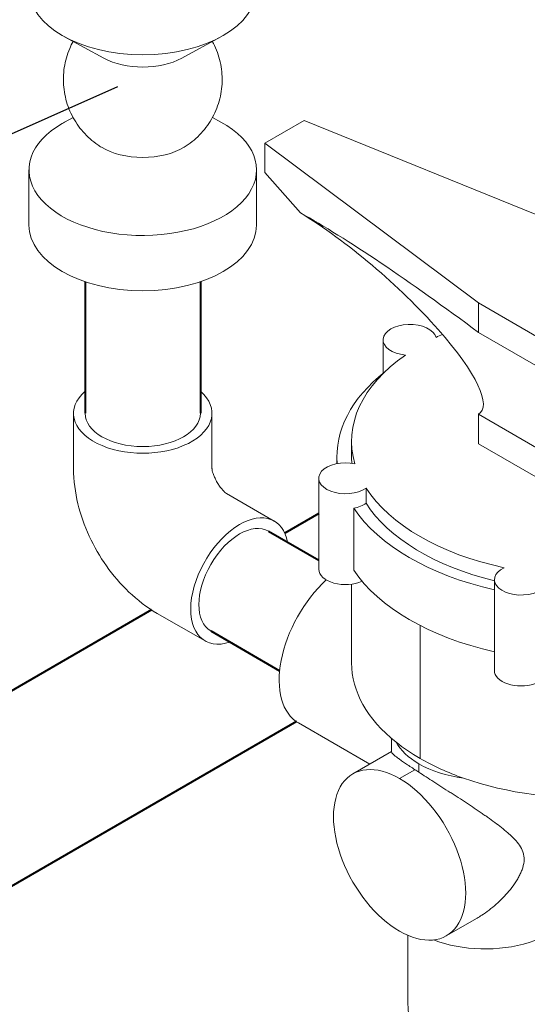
# Model space of a CAD drawing. Extents: x 4114239 to 5838486, y 780458 to 1383318.
# Tile 19 of 231: x 4332112 to 4333114, y 1012752 to 1014696. Entities that reach past the tile are written whole.
import ezdxf

# ---------------------------------------------------------------- set-up
doc = ezdxf.new("R2010")
doc.units = 0
doc.header["$MEASUREMENT"] = 0

msp = doc.modelspace()

# ---------------------------------------------------------------- linework, layer by layer
at = {"color": 0, "linetype": 'Continuous', "lineweight": 0, "extrusion": (5.55112e-17, 0.816497, 0.57735)}
for p, q in [((4332277.756, 1014620.1203), (4332200.6129, 1014662.2171, 0)), ((4332432.0423, 1014620.1203, 0), (4332509.1855, 1014662.2171, 0)), ((4332217.3527, 1014502.965, 0), (4332200.6129, 1014493.8302, 0)), ((4332492.4457, 1014502.965, 0), (4332509.1855, 1014493.8302, 0)), ((4332596.0626, 1014452.3364, 0), (4332673.3535, 1014496.9603, 0)), ((4332596.0626, 1014452.3364, 0), (4332673.3535, 1014496.9603, 0)), ((4332673.3535, 1014496.9603, 0), (4333241.6208, 1014266.2055)), ((4332673.3535, 1014496.9603, 0), (4333241.6208, 1014266.2055)), ((4332596.0626, 1014452.3364, 0), (4333017.3353, 1014136.7142)), ((4332596.0626, 1014394.1967), (4332596.0626, 1014452.3364, 0)), ((4332596.0626, 1014394.1967), (4332596.0626, 1014452.3364, 0)), ((4332596.0626, 1014452.3364, 0), (4333017.3353, 1014136.7142)), ((4332130.2878, 1014399.5858, 0), (4332130.2878, 1014290.5405)), ((4332579.5105, 1014399.5858), (4332579.5105, 1014290.5405, 0)), ((4332596.0626, 1014394.1967), (4332666.531, 1014314.3796)), ((4332596.0626, 1014394.1967), (4332666.531, 1014314.3796)), ((4333017.3353, 1014078.5745, 0), (4333017.3353, 1014136.7142)), ((4333295.9329, 1013975.8658), (4333017.3353, 1014136.7142)), ((4333017.3353, 1014078.5745, 0), (4333017.3353, 1014136.7142)), ((4333295.9329, 1013975.8658), (4333017.3353, 1014136.7142)), ((4333017.3353, 1014078.5745, 0), (4333295.9329, 1013917.7261)), ((4333017.3353, 1014078.5745, 0), (4333295.9329, 1013917.7261)), ((4332829.1212, 1013997.8849, 0), (4332829.1212, 1014063.9374, 0)), ((4332218.3112, 1013918.9255, 0), (4332218.3112, 1013809.8801)), ((4332491.4872, 1013918.9255, 0), (4332491.4872, 1013809.8801, 0)), ((4333017.3353, 1013917.0362, 0), (4333295.9329, 1013756.1877)), ((4333017.3353, 1013917.0362, 0), (4333017.3353, 1013858.8965, 0)), ((4333017.3353, 1013917.0362, 0), (4333295.9329, 1013756.1877)), ((4333017.3353, 1013917.0362, 0), (4333017.3353, 1013858.8965, 0)), ((4332767.0426, 1013863.8144), (4332767.0426, 1013833.7036)), ((4333295.9329, 1013698.048), (4333017.3353, 1013858.8965, 0)), ((4333295.9329, 1013698.048), (4333017.3353, 1013858.8965, 0)), ((4332738.2074, 1013833.7036), (4332738.2074, 1013819.399, 0)), ((4332702.2484, 1013611.16), (4332702.2484, 1013790.5644, 0)), ((4332795.7291, 1013741.2429, 0), (4332795.7291, 1013771.3538)), ((4332795.7291, 1013741.2429, 0), (4332795.7291, 1013771.3538)), ((4332614.4261, 1013705.989, 0), (4332519.9901, 1013760.5116, 0)), ((4332771.2531, 1013609.122, 0), (4332771.2531, 1013731.5501, 0)), ((4332771.2531, 1013609.122, 0), (4332771.2531, 1013731.5501, 0)), ((4333048.8715, 1013411.0371), (4333048.8715, 1013590.4414, 0)), ((4332767.0426, 1013581.5734, 0), (4332767.0426, 1013425.8983, 0)), ((4332477.8381, 1013469.4116, 0), (4332383.4021, 1013523.9343, 0)), ((4332902.173, 1013500.0356), (4332902.173, 1013237.5473)), ((4332902.173, 1013500.0356), (4332902.173, 1013237.5473)), ((4332662.3083, 1013307.5311), (4332803.0689, 1013226.2629, 0)), ((4332845.8999, 1013250.2342, 0), (4332845.8999, 1013276.9629, 0)), ((4332845.8999, 1013250.9914), (4332769.5132, 1013206.8895)), ((4332899.952, 1013210.1412, 0), (4332899.952, 1013226.9125, 0)), ((4332899.952, 1013210.1412, 0), (4332899.952, 1013226.9125, 0)), ((4332892.104, 1013215.2533), (4332861.7859, 1013197.7492)), ((4332892.104, 1013215.2533), (4332861.7859, 1013197.7492)), ((4333014.902, 1012922.3751, 0), (4332954.0587, 1012887.2472)), ((4332878.1696, 1012762.4329, 0), (4332878.1696, 1012888.1207, 0))]:
    msp.add_line(p, q, dxfattribs=at)
at = {"linetype": 'Continuous', "lineweight": 40, "extrusion": (5.55112e-17, 0.816497, 0.57735)}
for p, q in [((4332241.0759, 1014178.7453), (4332241.0759, 1013918.9255, 0)), ((4332468.7225, 1014178.7453, 0), (4332468.7225, 1013918.9255)), ((4332702.2484, 1013721.1294), (4332635.1393, 1013682.3839, 0)), ((4332603.0438, 1013686.2742, 0), (4332702.2484, 1013628.9984, 0)), ((4332372.3598, 1013530.6682, 0), (4331359.8329, 1012946.0855)), ((4332489.2205, 1013489.1264, 0), (4332625.038, 1013410.7121, 0)), ((4332658.1682, 1013310.1462), (4331526.7738, 1012656.9354))]:
    msp.add_line(p, q, dxfattribs=at)
at = {"color": 7, "lineweight": 25, "ltscale": 1000}
msp.add_lwpolyline([(4331518.0452, 1014252.9983), (4331605.5533, 1014252.9983), (4332305.6928, 1014563.8265)], dxfattribs=at)
at = {"color": 0, "linetype": 'Continuous', "lineweight": 0, "extrusion": (-5.55855e-17, 2.22045e-16, -1)}
for centre, major_axis, start_param, end_param in [((4332354.8992, 1014756.4614), (-224.6114, 0), 3.141592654, 6.283185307), ((4332354.8992, 1014667.2425), (-112.3057, 0), 3.955169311, 5.46960865), ((4332354.8992, 1014399.5858), (-224.6114, 0), 2.328015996, 7.068583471), ((4332354.8992, 1014399.5858), (-224.6114, 0), 0.785398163, 0.813576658), ((4332354.8992, 1014488.8047, 0), (-112.3057, 0), 3.900353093, 5.524424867), ((4332354.8992, 1014290.5405), (-224.6114, 0), 3.141592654, 6.283185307)]:
    msp.add_ellipse(centre, major_axis=major_axis, ratio=0.577350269, start_param=start_param, end_param=end_param, dxfattribs=at)
at = {"color": 0, "linetype": 'Continuous', "lineweight": 0, "extrusion": (-2.08638e-17, 1.55617e-16, -1)}
msp.add_ellipse((4333017.3353, 1013997.8053, 0), major_axis=(468.3393, -357.6038), ratio=0.109321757, start_param=3.786408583, end_param=4.629108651, dxfattribs=at)
msp.add_ellipse((4333017.3353, 1013997.8053, 0), major_axis=(468.3393, -357.6038), ratio=0.109321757, start_param=3.786408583, end_param=4.629108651, dxfattribs=at)
at = {"color": 0, "linetype": 'Continuous', "lineweight": 0, "extrusion": (7.32413e-17, 8.34366e-17, -1)}
msp.add_ellipse((4332775.3487, 1014137.5164), major_axis=(246.7543, -216.6029), ratio=0.233707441, start_param=4.063338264, end_param=6.36223085, dxfattribs=at)
msp.add_ellipse((4332775.3487, 1014137.5164), major_axis=(246.7543, -216.6029), ratio=0.233707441, start_param=4.063338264, end_param=6.36223085, dxfattribs=at)
at = {"color": 0, "linetype": 'Continuous', "lineweight": 0, "extrusion": (3.31559e-17, 2.22045e-16, -1)}
for centre, start_param, end_param in [((4332881.7834, 1014063.9374, 0), 1.731114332, 6.122867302), ((4332881.7834, 1014063.9374, 0), 1.731114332, 6.122867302), ((4332754.9105, 1013760.4535), 0.683916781, 1.255256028), ((4332754.9105, 1013760.4535), 0.683916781, 1.255256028)]:
    msp.add_ellipse(centre, major_axis=(52.6621, 0), ratio=0.577350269, start_param=start_param, end_param=end_param, dxfattribs=at)
at = {"color": 0, "linetype": 'Continuous', "lineweight": 0, "extrusion": (-4.59975e-18, 1.66533e-16, -1)}
for centre, major_axis, start_param, end_param in [((4333228.4065, 1013863.8144, 0), (-461.3639, 0), 0.878092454, 0.913323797), ((4333228.4065, 1013863.8144, 0), (-461.3639, 0), 0.878092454, 0.913323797), ((4333228.4065, 1013863.8144, 0), (-461.3639, 0), 6.11408021, 6.97588918), ((4333228.4065, 1013863.8144, 0), (-461.3639, 0), 6.11408021, 6.97588918), ((4333228.4065, 1013863.8144, 0), (-461.3639, 0), 5.066882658, 5.928691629), ((4333228.4065, 1013863.8144, 0), (-461.3639, 0), 5.066882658, 5.928691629), ((4333228.4065, 1013425.8983, 0), (461.3639, 0), 2.35619449, 2.514769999), ((4333228.4065, 1013425.8983, 0), (461.3639, 0), 2.35619449, 2.514769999), ((4333228.4065, 1013425.8983, 0), (461.3639, 0), 2.119045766, 2.35619449), ((4333228.4065, 1013425.8983, 0), (461.3639, 0), 2.119045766, 2.35619449)]:
    msp.add_ellipse(centre, major_axis=major_axis, ratio=0.577350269, start_param=start_param, end_param=end_param, dxfattribs=at)
at = {"color": 0, "linetype": 'Continuous', "lineweight": 0, "extrusion": (2.33321e-16, 1.66533e-16, -1)}
for centre, start_param, end_param in [((4333228.4065, 1013833.7036), 3.091440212, 3.772436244), ((4333228.4065, 1013833.7036), 3.091440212, 3.772436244), ((4333228.4065, 1013833.7036), 1.94577119, 2.772311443), ((4333228.4065, 1013833.7036), 1.94577119, 2.772311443), ((4333228.4065, 1013711.2754), 1.94577119, 2.772311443), ((4333228.4065, 1013711.2754), 1.94577119, 2.772311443)]:
    msp.add_ellipse(centre, major_axis=(490.1991, 0), ratio=0.577350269, start_param=start_param, end_param=end_param, dxfattribs=at)
at = {"color": 0, "linetype": 'Continuous', "lineweight": 0, "extrusion": (-8.53006e-17, 2.22045e-16, -1)}
msp.add_ellipse((4332354.8992, 1013918.9255), major_axis=(136.588, 0), ratio=0.577350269, start_param=5.697499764, end_param=10.010463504, dxfattribs=at)
at = {"color": 0, "linetype": 'Continuous', "lineweight": 0, "extrusion": (2.73488e-17, 1.66533e-16, -1)}
msp.add_ellipse((4332354.8992, 1013918.9255), major_axis=(-113.8233, 0), ratio=0.577350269, start_param=3.141592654, end_param=6.283185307, dxfattribs=at)
at = {"color": 0, "linetype": 'Continuous', "lineweight": 0, "extrusion": (-9.26442e-17, 2.22045e-16, -1)}
for centre, start_param, end_param in [((4332754.9105, 1013790.5644), 0.683916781, 5.07566975), ((4332754.9105, 1013790.5644), 0.683916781, 5.07566975), ((4332754.9105, 1013611.16, 0), 0.898962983, 3.141592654), ((4332754.9105, 1013611.16, 0), 0.898962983, 3.141592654)]:
    msp.add_ellipse(centre, major_axis=(52.6621, 0), ratio=0.577350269, start_param=start_param, end_param=end_param, dxfattribs=at)
at = {"color": 0, "linetype": 'Continuous', "lineweight": 0, "extrusion": (-3.3122e-17, 2.22045e-16, -1)}
for start_param, end_param in [(3.090372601, 3.141592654), (3.090372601, 3.141592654), (1.970493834, 2.787098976), (1.970493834, 2.787098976)]:
    msp.add_ellipse((4333228.4065, 1013833.7036), major_axis=(461.3639, 0), ratio=0.577350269, start_param=start_param, end_param=end_param, dxfattribs=at)
at = {"color": 0, "linetype": 'Continuous', "lineweight": 0, "extrusion": (-2.03185e-17, 7.58296e-17, -1)}
for start_param, end_param in [(5.497787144, 6.868870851), (2.55590711, 5.497787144)]:
    msp.add_ellipse((4332546.1321, 1013587.7003, 0), major_axis=(68.294, 118.2887), ratio=0.577350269, start_param=start_param, end_param=end_param, dxfattribs=at)
at = {"color": 0, "linetype": 'Continuous', "lineweight": 0, "extrusion": (1.11556e-17, 1.85856e-16, -1)}
msp.add_ellipse((4332546.1321, 1013587.7003, 0), major_axis=(56.9117, 98.5739), ratio=0.577350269, start_param=3.141592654, end_param=6.283185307, dxfattribs=at)
at = {"color": 0, "linetype": 'Continuous', "lineweight": 0, "extrusion": (1.18223e-16, 1.66533e-16, -1)}
for centre, start_param, end_param in [((4333101.5336, 1013590.4414), 5.919904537, 10.311657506), ((4333101.5336, 1013590.4414), 5.919904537, 10.311657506), ((4333101.5336, 1013411.0371, 0), 0, 3.141592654), ((4333101.5336, 1013411.0371, 0), 0, 3.141592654)]:
    msp.add_ellipse(centre, major_axis=(52.6621, 0), ratio=0.577350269, start_param=start_param, end_param=end_param, dxfattribs=at)
at = {"color": 0, "linetype": 'Continuous', "lineweight": 0, "extrusion": (-1.28814e-17, 1.99733e-16, -1)}
msp.add_ellipse((4332754.5811, 1013467.3522, 0), major_axis=(-92.2728, -159.8211), ratio=0.577350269, start_param=0, end_param=2.064615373, dxfattribs=at)
msp.add_ellipse((4332754.5811, 1013467.3522, 0), major_axis=(-92.2728, -159.8211), ratio=0.577350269, start_param=0, end_param=2.064615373, dxfattribs=at)
at = {"color": 0, "linetype": 'Continuous', "lineweight": 0, "extrusion": (-3.00555e-17, 1.66533e-16, -1)}
for start_param, end_param in [(2.514769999, 3.141592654), (2.514769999, 3.141592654), (1.469059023, 2.119045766), (1.469059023, 2.119045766)]:
    msp.add_ellipse((4333228.4065, 1013425.8983, 0), major_axis=(461.3639, 0), ratio=0.577350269, start_param=start_param, end_param=end_param, dxfattribs=at)
at = {"color": 0, "linetype": 'Continuous', "lineweight": 0, "extrusion": (4.78449e-17, 1.66533e-16, -1)}
for centre, start_param, end_param in [((4333030.4454, 1013302.2529, 0), 5.497787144, 5.9722361), ((4333030.4454, 1013302.2529, 0), 5.497787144, 5.9722361), ((4333030.4454, 1013302.2529, 0), 4.944764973, 5.497787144), ((4333030.4454, 1013302.2529, 0), 4.944764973, 5.497787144), ((4333030.4454, 1012967.9298), 3.141592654, 5.296795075), ((4333030.4454, 1012967.9298), 3.141592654, 5.296795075)]:
    msp.add_ellipse(centre, major_axis=(-184.5456, 0), ratio=0.577350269, start_param=start_param, end_param=end_param, dxfattribs=at)
at = {"color": 0, "linetype": 'Continuous', "lineweight": 0, "extrusion": (-7.43708e-18, 1.23904e-16, -1)}
for start_param, end_param in [(0.785398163, 3.926990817), (0.785398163, 3.926990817), (3.926990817, 7.068583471), (3.926990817, 7.068583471)]:
    msp.add_ellipse((4332861.7859, 1013047.0683), major_axis=(92.2728, -159.8211), ratio=0.577350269, start_param=start_param, end_param=end_param, dxfattribs=at)
at = {"color": 0, "linetype": 'Continuous', "lineweight": 0}
for points, knots in [([(4332217.3527, 1014653.0822), (4332214.8798, 1014648.5502, 0), (4332212.6287, 1014643.8918, 0), (4332208.0797, 1014633.153), (4332205.9125, 1014626.9949), (4332202.367, 1014614.4815, 0), (4332200.9819, 1014608.1018), (4332199.0188, 1014595.2448, 0), (4332198.4372, 1014588.7425, 0), (4332198.087, 1014575.7411, 0), (4332198.3179, 1014569.2169, 0), (4332199.5861, 1014556.2729), (4332200.6259, 1014549.8279), (4332203.4928, 1014537.1418, 0), (4332205.3254, 1014530.876), (4332209.7465, 1014518.6444), (4332212.3435, 1014512.655, 0), (4332218.2503, 1014501.0676), (4332221.5715, 1014495.4473), (4332228.8724, 1014484.6837), (4332232.8663, 1014479.5196, 0), (4332241.4481, 1014469.7467, 0), (4332246.0528, 1014465.119), (4332255.7826, 1014456.4882), (4332260.9265, 1014452.4686), (4332268.6178, 1014447.1951), (4332270.9895, 1014445.6615), (4332273.4001, 1014444.1935, 0)], [27.046084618, 27.046084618, 27.046084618, 27.046084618, 32.145621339, 32.145621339, 38.57305551, 38.57305551, 45.000486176, 45.000486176, 51.427914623, 51.427914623, 57.855341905, 57.855341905, 64.28276897, 64.28276897, 70.710196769, 70.710196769, 77.137626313, 77.137626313, 83.565058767, 83.565058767, 89.992495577, 89.992495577, 96.419938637, 96.419938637, 102.847390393, 102.847390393, 105.636957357, 105.636957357, 105.636957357, 105.636957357]), ([(4332436.3982, 1014444.1935, 0), (4332441.9597, 1014447.5802, 0), (4332447.3201, 1014451.3215), (4332457.5072, 1014459.421), (4332462.3543, 1014463.7941), (4332471.4501, 1014473.0907, 0), (4332475.7163, 1014478.0322, 0), (4332483.5863, 1014488.3869, 0), (4332487.2053, 1014493.8203), (4332493.7276, 1014505.0728, 0), (4332496.6434, 1014510.9137, 0), (4332501.7168, 1014522.8894), (4332503.8842, 1014529.0474), (4332507.4302, 1014541.5608, 0), (4332508.8155, 1014547.9403), (4332510.779, 1014560.7974, 0), (4332511.3609, 1014567.2996, 0), (4332511.7114, 1014580.301, 0), (4332511.4808, 1014586.8252), (4332510.213, 1014599.7693, 0), (4332509.1734, 1014606.2142, 0), (4332506.3069, 1014618.9005, 0), (4332504.4745, 1014625.1663, 0), (4332500.0538, 1014637.398, 0), (4332497.457, 1014643.3876, 0), (4332493.8364, 1014650.4908), (4332493.1502, 1014651.7913, 0), (4332492.4456, 1014653.0822, 0)], [0, 0, 0, 0, 6.435830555, 6.435830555, 12.863278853, 12.863278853, 19.290735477, 19.290735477, 25.718182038, 25.718182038, 32.145621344, 32.145621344, 38.573055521, 38.573055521, 45.00048619, 45.00048619, 51.427914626, 51.427914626, 57.855341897, 57.855341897, 64.282768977, 64.282768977, 70.710196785, 70.710196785, 77.137626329, 77.137626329, 78.590197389, 78.590197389, 78.590197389, 78.590197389]), ([(4332383.4021, 1013523.9343, 0), (4332362.538, 1013535.9802), (4332344.1501, 1013550.2763, 0), (4332311.0051, 1013581.848), (4332296.265, 1013599.1638, 0), (4332270.1794, 1013636.1086), (4332258.8456, 1013655.7392, 0), (4332239.8933, 1013696.8024, 0), (4332232.2675, 1013718.2256, 0), (4332221.498, 1013762.7159, 0), (4332218.3112, 1013785.7883, 0), (4332218.3112, 1013809.8801)], [4.71238898, 4.71238898, 4.71238898, 4.71238898, 5.026548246, 5.026548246, 5.340707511, 5.340707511, 5.654866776, 5.654866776, 5.969026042, 5.969026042, 6.283185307, 6.283185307, 6.283185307, 6.283185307]), ([(4332520.0707, 1013760.4651), (4332519.9875, 1013760.5187), (4332519.7118, 1013760.7021), (4332518.6498, 1013761.5028), (4332517.6746, 1013762.2968, 0), (4332515.3281, 1013764.4716, 0), (4332513.9551, 1013765.8537, 0), (4332510.983, 1013769.1708, 0), (4332509.3768, 1013771.1252, 0), (4332506.1111, 1013775.5073), (4332504.4523, 1013777.9523), (4332501.29, 1013783.1107), (4332499.7916, 1013785.8294, 0), (4332497.142, 1013791.2043, 0), (4332495.9886, 1013793.8608, 0), (4332494.1203, 1013798.7572), (4332493.3913, 1013801.0086, 0), (4332492.3344, 1013804.8378, 0), (4332491.9902, 1013806.4415), (4332491.5806, 1013808.819, 0), (4332491.5096, 1013809.6117, 0), (4332491.4896, 1013809.9273, 0), (4332491.4881, 1013809.9544, 0), (4332491.4872, 1013809.9732)], [4.770567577, 4.770567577, 4.770567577, 4.770567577, 4.864177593, 4.864177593, 5.006287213, 5.006287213, 5.148915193, 5.148915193, 5.297199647, 5.297199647, 5.452171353, 5.452171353, 5.611090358, 5.611090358, 5.76884372, 5.76884372, 5.920802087, 5.920802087, 6.065782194, 6.065782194, 6.207213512, 6.207213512, 6.225006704, 6.225006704, 6.225006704, 6.225006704]), ([(4332845.8988, 1013250.2343), (4332845.8989, 1013249.8453), (4332846.0514, 1013249.3887), (4332847.0099, 1013247.744, 0), (4332848.3419, 1013246.3017, 0), (4332851.0312, 1013243.944, 0), (4332851.6226, 1013243.443, 0), (4332852.9035, 1013242.39), (4332853.5931, 1013241.8379, 0), (4332855.8117, 1013240.1016), (4332857.4904, 1013238.8376, 0), (4332861.2694, 1013236.077, 0), (4332863.3697, 1013234.5805), (4332868.0263, 1013231.3285, 0), (4332870.5992, 1013229.5621, 0), (4332878.8493, 1013223.9743), (4332885.0923, 1013219.8384), (4332892.104, 1013215.2533)], [0.03392890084, 0.03392890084, 0.03392890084, 0.03392890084, 0.03657923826, 0.03657923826, 0.04209887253, 0.04209887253, 0.0434787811, 0.0434787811, 0.04485868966, 0.04485868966, 0.0476185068, 0.0476185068, 0.05037832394, 0.05037832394, 0.05313814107, 0.05313814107, 0.05865777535, 0.05865777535, 0.05865777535, 0.05865777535]), ([(4332845.8988, 1013250.2343), (4332845.8989, 1013249.8453), (4332846.0514, 1013249.3887), (4332847.0099, 1013247.744, 0), (4332848.3419, 1013246.3017, 0), (4332851.0312, 1013243.944, 0), (4332851.6226, 1013243.443, 0), (4332852.9035, 1013242.39), (4332853.5931, 1013241.8379, 0), (4332855.8117, 1013240.1016), (4332857.4904, 1013238.8376, 0), (4332861.2694, 1013236.077, 0), (4332863.3697, 1013234.5805), (4332868.0263, 1013231.3285, 0), (4332870.5992, 1013229.5621, 0), (4332878.8493, 1013223.9743), (4332885.0923, 1013219.8384), (4332892.104, 1013215.2533)], [0.03392890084, 0.03392890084, 0.03392890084, 0.03392890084, 0.03657923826, 0.03657923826, 0.04209887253, 0.04209887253, 0.0434787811, 0.0434787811, 0.04485868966, 0.04485868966, 0.0476185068, 0.0476185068, 0.05037832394, 0.05037832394, 0.05313814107, 0.05313814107, 0.05865777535, 0.05865777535, 0.05865777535, 0.05865777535]), ([(4332899.952, 1013210.1412, 0), (4332909.1315, 1013204.1823, 0), (4332918.9781, 1013197.8525, 0), (4332932.0126, 1013189.4846), (4332934.6656, 1013187.782, 0), (4332939.9897, 1013184.3647, 0), (4332942.6598, 1013182.6506, 0), (4332950.6922, 1013177.4912), (4332956.0762, 1013174.029), (4332964.1876, 1013168.7974, 0), (4332966.8973, 1013167.0471, 0), (4332972.3272, 1013163.5329), (4332975.05, 1013161.7673), (4332983.1427, 1013156.5064), (4332988.4677, 1013153.0274, 0), (4333004.2443, 1013142.6463, 0), (4333014.5005, 1013135.8019), (4333026.981, 1013127.2372, 0), (4333029.4637, 1013125.5209, 0), (4333034.3545, 1013122.1105, 0), (4333036.7667, 1013120.4138), (4333043.9044, 1013115.3415), (4333048.5316, 1013111.9843), (4333057.5152, 1013105.2746), (4333061.8719, 1013101.9225, 0), (4333070.2855, 1013095.1622), (4333074.3431, 1013091.755, 0), (4333080.1569, 1013086.5291, 0), (4333082.049, 1013084.7676, 0), (4333085.7279, 1013081.1863), (4333087.5184, 1013079.3626), (4333092.6703, 1013073.7985, 0), (4333095.8145, 1013069.9766), (4333101.2627, 1013061.8387, 0), (4333103.5745, 1013057.4845), (4333105.9585, 1013050.5152, 0), (4333106.5768, 1013048.1128), (4333107.4014, 1013043.1112), (4333107.6041, 1013040.4916, 0), (4333107.5294, 1013032.576), (4333106.5883, 1013027.1575, 0), (4333104.0714, 1013018.8895, 0), (4333103.061, 1013016.1493, 0), (4333100.7844, 1013010.7506), (4333099.5153, 1013008.0833, 0), (4333096.766, 1013002.8098, 0), (4333095.2856, 1013000.2037, 0), (4333092.1491, 1012995.0515), (4333090.4893, 1012992.5003), (4333085.3109, 1012984.9756, 0), (4333081.6121, 1012980.1496), (4333073.8499, 1012970.8369), (4333069.7848, 1012966.3507), (4333061.3478, 1012957.7073), (4333056.9752, 1012953.5503, 0), (4333047.9484, 1012945.5725, 0), (4333043.2941, 1012941.7517, 0), (4333033.7082, 1012934.4686, 0), (4333028.8371, 1012931.0523), (4333020.9228, 1012925.952, 0), (4333017.9255, 1012924.1195), (4333014.9027, 1012922.3736)], [0.06063781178, 0.06063781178, 0.06063781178, 0.06063781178, 0.06732526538, 0.06732526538, 0.06899712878, 0.06899712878, 0.07066899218, 0.07066899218, 0.07401271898, 0.07401271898, 0.07568458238, 0.07568458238, 0.07735644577, 0.07735644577, 0.08070017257, 0.08070017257, 0.08738762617, 0.08738762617, 0.08905948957, 0.08905948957, 0.09073135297, 0.09073135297, 0.09407507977, 0.09407507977, 0.09741880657, 0.09741880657, 0.10076253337, 0.10076253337, 0.10243439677, 0.10243439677, 0.10410626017, 0.10410626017, 0.10744998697, 0.10744998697, 0.11079371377, 0.11079371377, 0.11246557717, 0.11246557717, 0.11413744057, 0.11413744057, 0.11748116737, 0.11748116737, 0.11915303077, 0.11915303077, 0.12082489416, 0.12082489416, 0.12249675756, 0.12249675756, 0.12416862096, 0.12416862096, 0.12751234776, 0.12751234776, 0.13085607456, 0.13085607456, 0.13419980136, 0.13419980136, 0.13754352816, 0.13754352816, 0.14088725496, 0.14088725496, 0.14289778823, 0.14289778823, 0.14289778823, 0.14289778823]), ([(4332899.952, 1013210.1412, 0), (4332909.1315, 1013204.1823, 0), (4332918.9781, 1013197.8525, 0), (4332932.0126, 1013189.4846), (4332934.6656, 1013187.782, 0), (4332939.9897, 1013184.3647, 0), (4332942.6598, 1013182.6506, 0), (4332950.6922, 1013177.4912), (4332956.0762, 1013174.029), (4332964.1876, 1013168.7974, 0), (4332966.8973, 1013167.0471, 0), (4332972.3272, 1013163.5329), (4332975.05, 1013161.7673), (4332983.1427, 1013156.5064), (4332988.4677, 1013153.0274, 0), (4333004.2443, 1013142.6463, 0), (4333014.5005, 1013135.8019), (4333026.981, 1013127.2372, 0), (4333029.4637, 1013125.5209, 0), (4333034.3545, 1013122.1105, 0), (4333036.7667, 1013120.4138), (4333043.9044, 1013115.3415), (4333048.5316, 1013111.9843), (4333057.5152, 1013105.2746), (4333061.8719, 1013101.9225, 0), (4333070.2855, 1013095.1622), (4333074.3431, 1013091.755, 0), (4333080.1569, 1013086.5291, 0), (4333082.049, 1013084.7676, 0), (4333085.7279, 1013081.1863), (4333087.5184, 1013079.3626), (4333092.6703, 1013073.7985, 0), (4333095.8145, 1013069.9766), (4333101.2627, 1013061.8387, 0), (4333103.5745, 1013057.4845), (4333105.9585, 1013050.5152, 0), (4333106.5768, 1013048.1128), (4333107.4014, 1013043.1112), (4333107.6041, 1013040.4916, 0), (4333107.5294, 1013032.576), (4333106.5883, 1013027.1575, 0), (4333104.0714, 1013018.8895, 0), (4333103.061, 1013016.1493, 0), (4333100.7844, 1013010.7506), (4333099.5153, 1013008.0833, 0), (4333096.766, 1013002.8098, 0), (4333095.2856, 1013000.2037, 0), (4333092.1491, 1012995.0515), (4333090.4893, 1012992.5003), (4333085.3109, 1012984.9756, 0), (4333081.6121, 1012980.1496), (4333073.8499, 1012970.8369), (4333069.7848, 1012966.3507), (4333061.3478, 1012957.7073), (4333056.9752, 1012953.5503, 0), (4333047.9484, 1012945.5725, 0), (4333043.2941, 1012941.7517, 0), (4333033.7082, 1012934.4686, 0), (4333028.8371, 1012931.0523), (4333020.9228, 1012925.952, 0), (4333017.9255, 1012924.1195, 0), (4333014.9027, 1012922.3736)], [0.06063781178, 0.06063781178, 0.06063781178, 0.06063781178, 0.06732526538, 0.06732526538, 0.06899712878, 0.06899712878, 0.07066899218, 0.07066899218, 0.07401271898, 0.07401271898, 0.07568458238, 0.07568458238, 0.07735644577, 0.07735644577, 0.08070017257, 0.08070017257, 0.08738762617, 0.08738762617, 0.08905948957, 0.08905948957, 0.09073135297, 0.09073135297, 0.09407507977, 0.09407507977, 0.09741880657, 0.09741880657, 0.10076253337, 0.10076253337, 0.10243439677, 0.10243439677, 0.10410626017, 0.10410626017, 0.10744998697, 0.10744998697, 0.11079371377, 0.11079371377, 0.11246557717, 0.11246557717, 0.11413744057, 0.11413744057, 0.11748116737, 0.11748116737, 0.11915303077, 0.11915303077, 0.12082489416, 0.12082489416, 0.12249675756, 0.12249675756, 0.12416862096, 0.12416862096, 0.12751234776, 0.12751234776, 0.13085607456, 0.13085607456, 0.13419980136, 0.13419980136, 0.13754352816, 0.13754352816, 0.14088725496, 0.14088725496, 0.14289778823, 0.14289778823, 0.14289778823, 0.14289778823]), ([(4332987.7207, 1012554.7667, 0), (4332971.6615, 1012564.0385, 0), (4332956.9199, 1012575.5339), (4332931.5235, 1012601.2341), (4332920.861, 1012615.3915, 0), (4332903.593, 1012644.555), (4332896.9552, 1012659.5541), (4332886.9187, 1012689.4272, 0), (4332883.5048, 1012704.3143), (4332879.1309, 1012733.6765), (4332878.1696, 1012748.162), (4332878.1696, 1012762.4329, 0)], [2.3561944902, 2.3561944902, 2.3561944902, 2.3561944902, 2.5132741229, 2.5132741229, 2.6703537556, 2.6703537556, 2.8274333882, 2.8274333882, 2.9845130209, 2.9845130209, 3.1415926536, 3.1415926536, 3.1415926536, 3.1415926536])]:
    msp.add_open_spline(points, degree=3, knots=knots, dxfattribs=at)
msp.add_open_spline([(4332892.104, 1013215.2533), (4332894.6193, 1013213.6085), (4332897.2341, 1013211.9056, 0), (4332899.952, 1013210.1412, 0)], degree=3, dxfattribs=at)
msp.add_open_spline([(4332892.104, 1013215.2533), (4332894.6193, 1013213.6085), (4332897.2341, 1013211.9056, 0), (4332899.952, 1013210.1412, 0)], degree=3, dxfattribs=at)

doc.saveas('drawing.dxf')
